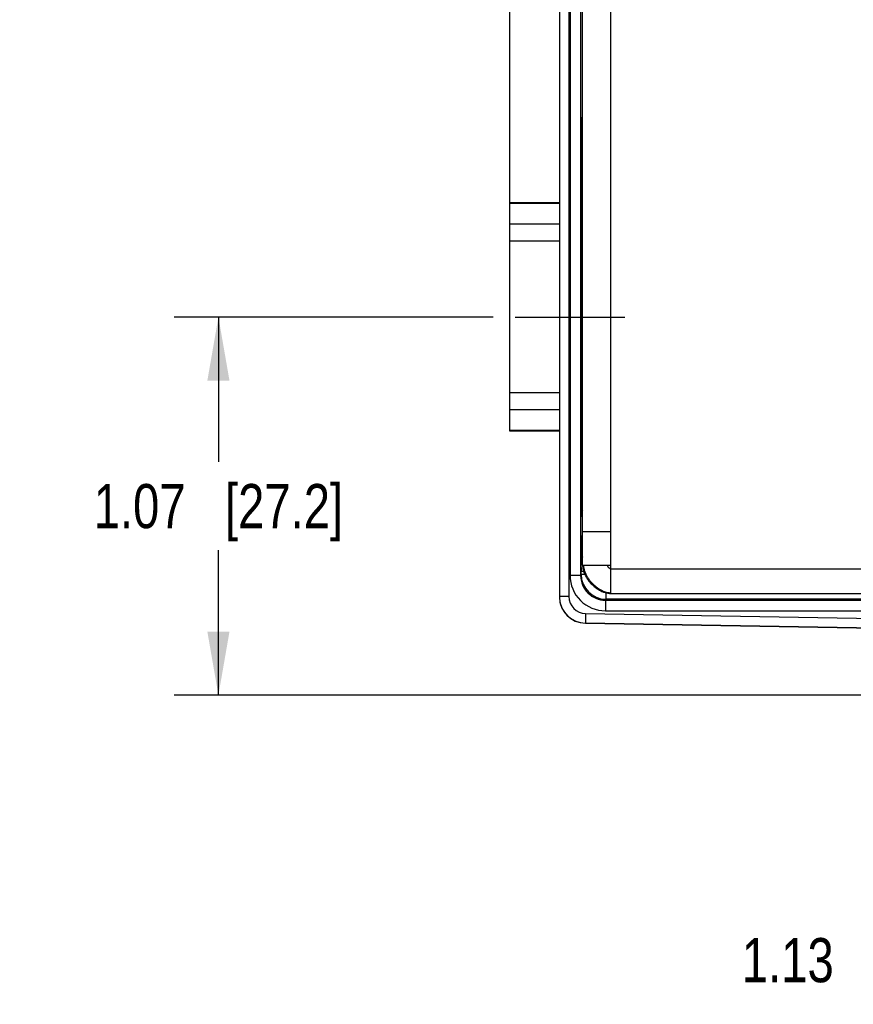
# Model space of a CAD drawing. Header units: inches. Extents: x 0 to 22, y 0 to 17.
# Tile 2 of 26: x 5.6 to 8, y 4.9 to 7.7. Entities that reach past the tile are written whole.
import ezdxf

# ---------------------------------------------------------------- set-up
doc = ezdxf.new("R2010")
doc.units = ezdxf.units.IN
doc.header["$LTSCALE"] = 1.21
doc.header["$MEASUREMENT"] = 0
doc.linetypes.add('CENTER', pattern=[0.6, 0.375, -0.075, 0.075, -0.075])
doc.layers.get('0').update_dxf_attribs({"linetype": 'CONTINUOUS'})
for name, color, linetype in [('02___PRT_ALL_AXES', 7, 'CONTINUOUS'), ('03___PRT_ALL_CURVES', 7, 'CONTINUOUS'), ('DIMENSIONS', 7, 'CONTINUOUS')]:
    doc.layers.add(name, color=color, linetype=linetype)
doc.styles.get("Standard").update_dxf_attribs({"font": 'txt', "width": 0.8})
doc.dimstyles.new('DIMSTYLE_1', dxfattribs={"dimtxt": 0.125, "dimasz": 0.18, "dimexe": 0.125, "dimexo": 0.0625, "dimgap": 0.0625, "dimtad": 0, "dimtih": 1, "dimtoh": 1, "dimzin": 4, "dimdsep": 46, "dimtxsty": 'STANDARD', "dimblk": '_FILLED', "dimblk1": '_FILLED', "dimblk2": '_FILLED', "dimcen": 0.09, "dimadec": 0, "dimazin": 0, "dimtp": 0.001, "dimtm": 0.001, "dimtfac": 1, "dimtofl": 0, "dimtmove": 0, "dimatfit": 3, "dimldrblk": '_FILLED', "dimfxl": 1, "dimtolj": 1, "dimtzin": 4, "dimarcsym": 0})

# ---------------------------------------------------------------- blocks, each defined once
blk = doc.blocks.new('_FILLED')
at = {"color": 0, "linetype": 'BYBLOCK'}
blk.add_solid([(0, 0), (-1, 0.174), (-1, -0.174)], dxfattribs=at)
blk = doc.blocks.new('*D0')
at = {"layer": 'DIMENSIONS', "color": 2, "linetype": 'CONTINUOUS'}
for p, q in [((8.7849, 5.865), (8.7849, 4.9053)), ((9.9131, 5.8628), (9.9131, 4.9053)), ((8.7849, 5.0303), (8.4224, 5.0303)), ((9.9131, 5.0303), (10.2731, 5.0303))]:
    blk.add_line(p, q, dxfattribs=at)
at = {"layer": 'DIMENSIONS', "color": 2, "linetype": 'CONTINUOUS', "xscale": 0.18, "yscale": 0.18, "zscale": 0.18}
blk.add_blockref('_FILLED', (8.7849, 5.0303), dxfattribs=at)
at = {"layer": 'DIMENSIONS', "color": 2, "linetype": 'CONTINUOUS', "xscale": 0.18, "yscale": 0.18, "zscale": 0.18, "rotation": 180}
blk.add_blockref('_FILLED', (9.9131, 5.0303), dxfattribs=at)
at = {"layer": 'DIMENSIONS', "color": 2, "linetype": 'CONTINUOUS', "insert": (8.3599, 5.0928), "char_height": 0.125, "width": 1.125, "attachment_point": 3, "line_spacing_factor": 0.9}
blk.add_mtext('1.13{\\Ftxt.shx;\\W1.000000;\\H0.125000; }[28.7]', dxfattribs=at)
blk = doc.blocks.new('*D1')
at = {"layer": 'DIMENSIONS', "color": 2, "linetype": 'CONTINUOUS'}
for p, q in [((6.9496, 6.8508), (6.0471, 6.8508)), ((6.1721, 6.8508), (6.1721, 6.4406)), ((6.1721, 5.7803), (6.1721, 6.1906)), ((9.1035, 5.7803), (6.0471, 5.7803))]:
    blk.add_line(p, q, dxfattribs=at)
at = {"layer": 'DIMENSIONS', "color": 2, "linetype": 'CONTINUOUS', "xscale": 0.18, "yscale": 0.18, "zscale": 0.18}
for p, rotation in [((6.1721, 6.8508), 90.0001115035), ((6.1721, 5.7803), 270)]:
    blk.add_blockref('_FILLED', p, dxfattribs=dict(at, rotation=rotation))
at = {"layer": 'DIMENSIONS', "color": 2, "linetype": 'CONTINUOUS', "insert": (6.1721, 6.3781), "char_height": 0.125, "width": 1.125, "attachment_point": 2, "line_spacing_factor": 0.9}
blk.add_mtext('1.07{\\Ftxt.shx;\\W1.000000;\\H0.125000; }[27.2]', dxfattribs=at)
blk = doc.blocks.new('*D11')
at = {"layer": 'DIMENSIONS', "color": 2, "linetype": 'CONTINUOUS'}
for p, q in [((6.9971, 7.1277), (6.9971, 10.1243)), ((10.7001, 8.5959), (10.7001, 10.1243)), ((6.9971, 9.9993), (8.2236, 9.9993)), ((10.7001, 9.9993), (9.4736, 9.9993))]:
    blk.add_line(p, q, dxfattribs=at)
at = {"layer": 'DIMENSIONS', "color": 2, "linetype": 'CONTINUOUS', "xscale": 0.18, "yscale": 0.18, "zscale": 0.18, "rotation": 180}
blk.add_blockref('_FILLED', (6.9971, 9.9993), dxfattribs=at)
at = {"layer": 'DIMENSIONS', "color": 2, "linetype": 'CONTINUOUS', "xscale": 0.18, "yscale": 0.18, "zscale": 0.18}
blk.add_blockref('_FILLED', (10.7001, 9.9993), dxfattribs=at)
at = {"layer": 'DIMENSIONS', "color": 2, "linetype": 'CONTINUOUS', "insert": (8.8486, 10.0618), "char_height": 0.125, "width": 1.125, "attachment_point": 2, "line_spacing_factor": 0.9}
blk.add_mtext('3.70{\\Ftxt.shx;\\W1.000000;\\H0.125000; }[94.1]', dxfattribs=at)

msp = doc.modelspace()

# ---------------------------------------------------------------- linework, layer by layer
at = {"color": 7, "linetype": 'CONTINUOUS'}
for p, q in [((7.1371, 8.9701), (7.1371, 6.0596)), ((7.1641, 8.9701), (7.1641, 6.0596)), ((7.1673, 8.9104), (7.1673, 6.1192)), ((7.1973, 8.9104), (7.1973, 6.1192)), ((7.2031, 7.3989), (7.2007, 7.4009)), ((7.2006, 7.2436), (7.2006, 7.2994)), ((7.2031, 7.2867), (7.2006, 7.2846)), ((7.2016, 7.2855), (7.2016, 7.2688)), ((7.2016, 7.2688), (7.2006, 7.2688)), ((7.2018, 7.2558), (7.2006, 7.2558)), ((7.2002, 7.2242), (7.2005, 7.2308)), ((7.1992, 6.6104), (7.1992, 7.0912)), ((7.2005, 6.4708), (7.2002, 6.4775)), ((7.2006, 6.4022), (7.2006, 6.458)), ((7.2006, 6.4458), (7.2018, 6.4458)), ((7.2006, 6.4328), (7.2016, 6.4328)), ((7.2031, 6.4149), (7.2006, 6.4171)), ((7.2016, 6.4328), (7.2016, 6.4162)), ((7.2031, 6.3027), (7.2007, 6.3007)), ((7.2005, 6.2287), (7.2031, 6.2339)), ((7.2001, 6.1887), (7.2001, 6.1826)), ((7.2001, 6.1887), (7.2031, 6.1887)), ((7.1992, 6.1807), (7.2001, 6.1826)), ((7.2001, 6.1826), (7.2031, 6.1826)), ((7.1988, 6.1514), (7.1988, 6.1544)), ((7.1988, 6.1422), (7.1988, 6.1514)), ((7.1973, 6.1192), (7.1673, 6.1192)), ((7.1973, 6.1192), (7.1988, 6.1221)), ((7.1988, 6.1221), (7.1988, 6.1307)), ((7.206, 6.1307), (7.1988, 6.1307)), ((7.2093, 6.1221), (7.1988, 6.1221)), ((7.1641, 6.0596), (7.1371, 6.0596)), ((7.2673, 6.0492), (7.2687, 6.0521)), ((7.2673, 6.0492), (7.2673, 6.0192)), ((7.2673, 6.0492), (8.8156, 6.0492)), ((7.2687, 6.0703), (7.2687, 6.0521)), ((9.1515, 6.0521), (7.2687, 6.0521)), ((7.2112, 6.0116), (7.2108, 5.9846)), ((7.2112, 6.0116), (8.8109, 5.9836)), ((7.2673, 6.0192), (8.8156, 6.0192)), ((7.2108, 5.9846), (8.7603, 5.9575)), ((8.7603, 5.957), (7.2108, 5.984))]:
    msp.add_line(p, q, dxfattribs=at)
at = {"color": 3, "linetype": 'CONTINUOUS'}
for p, q in [((7.2831, 6.0683), (7.2831, 8.9613)), ((7.2031, 6.1483), (7.2031, 8.8813)), ((7.2031, 6.2433), (7.2831, 6.2433)), ((7.2031, 6.1483), (7.2831, 6.1483)), ((7.2051, 6.1483), (7.2055, 6.1436)), ((7.2055, 6.1436), (7.2064, 6.1387)), ((7.2726, 6.1483), (7.2731, 6.1469)), ((7.2831, 6.1383), (9.2571, 6.1383)), ((7.2828, 6.0683), (9.1781, 6.0683))]:
    msp.add_line(p, q, dxfattribs=at)
for points in [[(7.2598, 6.0732), (7.2622, 6.0723), (7.2664, 6.0709), (7.2706, 6.0698), (7.2747, 6.069)], [(7.2747, 6.069), (7.2788, 6.0685), (7.2828, 6.0683)]]:
    msp.add_lwpolyline(points, dxfattribs=at)
at = {"color": 7, "linetype": 'CONTINUOUS'}
for centre, radius, start, end in [((12.7441, 6.1308), 5.5454, 179.883, 180.0011), ((7.2673, 6.1192), 0.1, 179.9957, 269.9973), ((7.2673, 6.1192), 0.07, 179.9866, 270.0005), ((7.2688, 6.1221), 0.07, 180.0022, 269.9958), ((7.2119, 6.0596), 0.0748, 180.008, 182.9753), ((7.2121, 6.059), 0.075, 180, 269), ((7.2123, 6.0596), 0.0752, 182.9739, 184.3647), ((7.2121, 6.0596), 0.075, 184.3539, 269.0001), ((7.2121, 6.0596), 0.048, 179.9994, 268.9984)]:
    msp.add_arc(centre, radius, start, end, dxfattribs=at)
at = {"color": 3, "linetype": 'CONTINUOUS'}
for centre, radius, start, end in [((7.2546, 6.1483), 0.0516, 180.0171, 185.1292), ((7.2593, 6.1487), 0.0562, 185.0966, 190.0986), ((7.2834, 6.1247), 0.0544, 255.7633, 260.7632)]:
    msp.add_arc(centre, radius, start, end, dxfattribs=at)
at = {"color": 7, "linetype": 'CONTINUOUS'}
for centre, major_axis, start_param, end_param in [((7.2011, 7.3428), (0, 0.074), -0.681123, 2.196724), ((7.2018, 7.2688), (0, 0.013), -4.712389, -3.141593), ((7.2019, 7.1214), (0, 0.135), -1.168977, 0), ((7.2004, 7.0912), (0, 0.135), 0.174533, 1.570796), ((7.2005, 7.2436), (0, 0.013), -2.96706, -1.570796), ((7.2004, 6.6104), (0, 0.135), -4.712389, -3.316126), ((7.2005, 6.458), (0, 0.013), -1.570796, -0.174533), ((7.2018, 6.4328), (0, 0.013), 0, 1.570796), ((7.2011, 6.3588), (0, 0.074), 0.944869, 3.822716)]:
    msp.add_ellipse(centre, major_axis=major_axis, ratio=0.008727, start_param=start_param, end_param=end_param, dxfattribs=at)
for points, knots in [([(7.2001, 6.1887), (7.2001, 6.1912), (7.2001, 6.1963), (7.2001, 6.2036), (7.2002, 6.2104), (7.2002, 6.2163), (7.2003, 6.2207), (7.2003, 6.2236), (7.2003, 6.2253), (7.2004, 6.2266), (7.2004, 6.2276), (7.2004, 6.2283), (7.2004, 6.2286), (7.2005, 6.2287)], [0, 0, 0, 0, 0.192915, 0.37861, 0.55011, 0.700938, 0.825417, 0.87627, 0.918863, 0.952805, 0.977774, 0.993547, 1, 1, 1, 1]), ([(7.1988, 6.1544), (7.1988, 6.158), (7.1989, 6.1631), (7.1989, 6.1694), (7.199, 6.1732), (7.199, 6.1762), (7.1991, 6.1783), (7.1991, 6.1795), (7.1991, 6.1801), (7.1992, 6.1805), (7.1992, 6.1807), (7.1992, 6.1807)], [0, 0, 0, 0, 0.406896, 0.577664, 0.722533, 0.838949, 0.924877, 0.955932, 0.978852, 0.993548, 1, 1, 1, 1])]:
    msp.add_open_spline(points, degree=3, knots=knots, dxfattribs=at)
for points in [[(7.2031, 6.2188), (7.2014, 6.2217), (7.2005, 6.2252), (7.2005, 6.2287)], [(7.203, 6.1674), (7.2006, 6.1713), (7.1992, 6.1761), (7.1992, 6.1807)], [(7.2001, 6.1826), (7.2001, 6.1786), (7.2012, 6.1744), (7.203, 6.1709)]]:
    msp.add_open_spline(points, degree=3, dxfattribs=at)
at = {"color": 3, "linetype": 'CONTINUOUS'}
for points, knots in [([(7.2039, 6.1389), (7.2052, 6.1319), (7.209, 6.1215), (7.2165, 6.1089), (7.2235, 6.0998), (7.2315, 6.0915), (7.2403, 6.0842), (7.2497, 6.0779), (7.2564, 6.0746), (7.2598, 6.0732)], [0, 0, 0, 0, 0.238606, 0.364138, 0.492244, 0.621442, 0.750126, 0.876747, 1, 1, 1, 1]), ([(7.2064, 6.1387), (7.207, 6.1357), (7.2088, 6.1297), (7.2128, 6.1209), (7.2178, 6.1123), (7.2237, 6.1041), (7.2305, 6.0964), (7.238, 6.0894), (7.246, 6.0832), (7.2517, 6.0797), (7.2546, 6.0781)], [0, 0, 0, 0, 0.115812, 0.236775, 0.361965, 0.490055, 0.619497, 0.748665, 0.875972, 1, 1, 1, 1]), ([(7.2731, 6.1469), (7.2734, 6.1463), (7.2741, 6.145), (7.2749, 6.1438), (7.2754, 6.1432)], [0, 0, 0, 0, 0.485871, 1, 1, 1, 1]), ([(7.2754, 6.1432), (7.2759, 6.1425), (7.277, 6.1413), (7.2789, 6.1397), (7.2809, 6.1386), (7.2824, 6.1383), (7.2831, 6.1383)], [0, 0, 0, 0, 0.269432, 0.53002, 0.773406, 1, 1, 1, 1]), ([(7.2546, 6.0781), (7.2559, 6.0775), (7.2608, 6.075), (7.266, 6.073), (7.27, 6.072)], [0, 0, 0, 0, 0.257068, 1, 1, 1, 1]), ([(7.2747, 6.0711), (7.2754, 6.0709), (7.2782, 6.0706), (7.281, 6.0704), (7.2831, 6.0705)], [0, 0, 0, 0, 0.253291, 1, 1, 1, 1])]:
    msp.add_open_spline(points, degree=3, knots=knots, dxfattribs=at)
at = {"layer": '02___PRT_ALL_AXES', "color": 7, "linetype": 'CONTINUOUS'}
for p, q in [((6.9971, 6.5275), (6.9971, 7.1742)), ((7.1371, 7.1742), (6.9971, 7.1742)), ((7.1371, 7.1723), (6.9971, 7.1723)), ((7.2031, 7.1723), (7.1994, 7.1723)), ((7.2031, 7.1742), (7.1995, 7.1742)), ((7.1371, 7.1133), (6.9971, 7.1133)), ((7.2031, 7.1133), (7.1992, 7.1133)), ((7.1371, 7.0652), (6.9971, 7.0652)), ((7.2031, 7.0652), (7.1992, 7.0652)), ((7.1371, 6.6365), (6.9971, 6.6365)), ((7.2031, 6.6365), (7.1992, 6.6365)), ((7.1371, 6.5883), (6.9971, 6.5883)), ((7.2031, 6.5883), (7.1992, 6.5883)), ((7.1371, 6.5293), (6.9971, 6.5293)), ((7.1371, 6.5275), (6.9971, 6.5275)), ((7.2031, 6.5293), (7.1994, 6.5293)), ((7.2031, 6.5275), (7.1995, 6.5275))]:
    msp.add_line(p, q, dxfattribs=at)
at = {"layer": '02___PRT_ALL_AXES', "color": 7, "linetype": 'CENTER'}
msp.add_line((7.0121, 6.8508), (7.3221, 6.8508), dxfattribs=at)
at = {"layer": '03___PRT_ALL_CURVES', "color": 40, "linetype": 'CONTINUOUS'}
for p in [(7.2031, 6.1483), (7.2831, 6.0683)]:
    msp.add_line(p, (7.2831, 6.1483), dxfattribs=at)

# ---------------------------------------------------------------- dimensions: what is measured, and where the dimension line sits
at = {"layer": 'DIMENSIONS', "color": 2, "linetype": 'CONTINUOUS'}
dim = msp.add_linear_dim(base=(10.7001, 9.9993), p1=(6.9971, 7.0652), p2=(10.7001, 8.5334), dimstyle='DIMSTYLE_1', dxfattribs=at)
dim.commit()
dim.dimension.update_dxf_attribs({"geometry": '*D11', "text_midpoint": (8.8486, 9.9993), "dimtype": 160})
for base, p1, p2, angle, picture, middle in [((6.1721, 6.8508), (9.166, 5.7803), (7.0121, 6.8508), 90, '*D1', (6.1721, 6.3156)), ((8.7849, 5.0303), (9.9131, 5.9253), (8.7849, 5.9275), 180, '*D0', (7.7974, 5.0303))]:
    dim = msp.add_linear_dim(base=base, p1=p1, p2=p2, angle=angle, dimstyle='DIMSTYLE_1', dxfattribs=at)
    dim.commit()
    dim.dimension.update_dxf_attribs({"geometry": picture, "text_midpoint": middle, "dimtype": 160})

doc.saveas('drawing.dxf')
